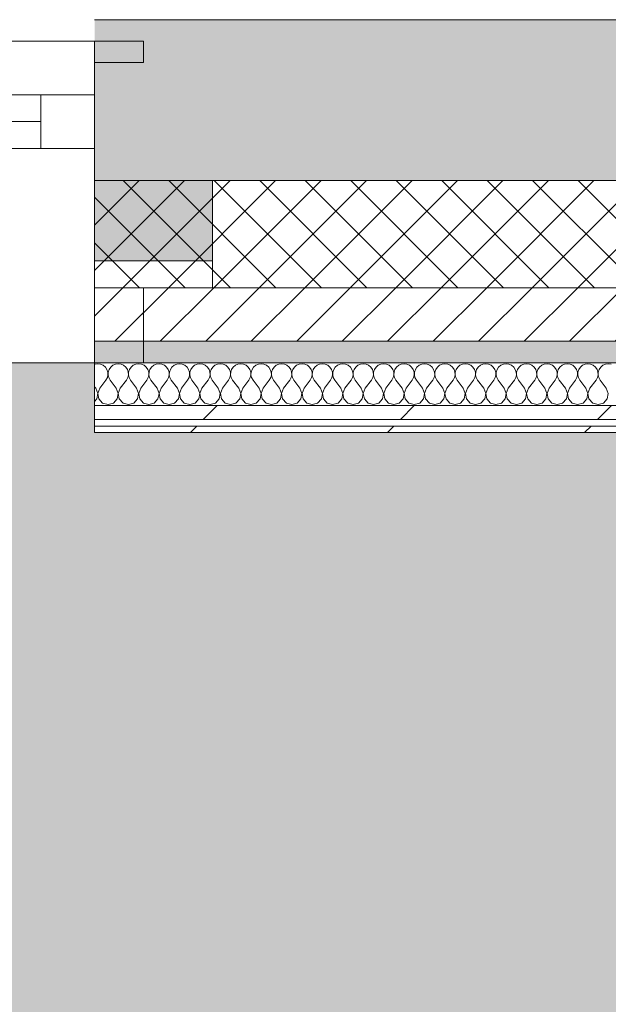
# Model space of a CAD drawing. Header units: millimetres. Extents: x -30280 to 19093, y -19247 to 4746.
# Tile 9 of 166: x -17711 to -17162, y -12937 to -12019. Entities that reach past the tile are written whole.
import ezdxf
from ezdxf.enums import TextEntityAlignment as Align

# ---------------------------------------------------------------- set-up
doc = ezdxf.new("R2010")
doc.units = ezdxf.units.MM
doc.header["$MEASUREMENT"] = 0
doc.linetypes.add('Wipeout_Contour', pattern=[1000, 0, -1000])
for name, color, linetype in [('12_FAÇ_Façana', 7, 'Continuous'), ('Nuevo_05_AUX_Treball', 7, 'Continuous'), ('Nuevo_08_E_Envans secs', 7, 'Continuous'), ('Nuevo_Ventanas Archicad', 7, 'Continuous')]:
    doc.layers.add(name, color=color, linetype=linetype)
for name, color, linetype, lineweight in [('12_FAÇ_Façana_Pluma_Nº__1', 7, 'Continuous', 5), ('12_FAÇ_Façana_Pluma_Nº__2', 8, 'Continuous', 5), ('12_FAÇ_Façana_Pluma_Nº__7', 7, 'Continuous', 5), ('Nuevo_08_E_Envans secs_Pluma_Nº__1', 7, 'Continuous', 5), ('Nuevo_Sellos de Zona Archicad_Pluma_Nº__1', 7, 'Continuous', 5), ('Nuevo_Ventanas Archicad_Pluma_Nº__1', 7, 'Continuous', 5), ('Nuevo_Ventanas Archicad_Pluma_Nº__7', 7, 'Continuous', 5)]:
    doc.layers.add(name, color=color, linetype=linetype, lineweight=lineweight)
for name, color, linetype, lineweight, true_color in [('12_FAÇ_Façana_Pluma_Nº__102', 7, 'Continuous', 5, 0xcccccc), ('12_FAÇ_Façana_Pluma_Nº__174', 7, 'Continuous', 13, 0xe4ad2c), ('12_FAÇ_Façana_Pluma_Nº__176', 7, 'Continuous', 15, 0x93a0c6), ('Nuevo_05_AUX_Treball_Pluma_Nº__3', 7, 'Continuous', 5, 0xa4a4a4), ('Nuevo_08_E_Envans secs_Pluma_Nº__102', 7, 'Continuous', 5, 0xcccccc), ('Nuevo_08_E_Envans secs_Pluma_Nº__171', 171, 'Continuous', 13, 0xaaaaff), ('Nuevo_08_E_Envans secs_Pluma_Nº__177', 7, 'Continuous', 15, 0xf7e046)]:
    doc.layers.add(name, color=color, linetype=linetype, lineweight=lineweight, true_color=true_color)
doc.styles.add('Estilo_Generado_1', font='txt')
pattern_1 = [(45, (0, 0), (-21.213203, 21.213203), [])]
pattern_2 = [(45, (0, 0), (-183.8478, 183.8478), [195, -65]), (45, (7e-14, 183.85), (-183.8478, 183.8478), [195, -65])]

# ---------------------------------------------------------------- blocks, each defined once
blk = doc.blocks.new('Planta 1_Sala d_Espera_11_1', base_point=(-17126.29, -15685.26))
at = {"layer": 'Nuevo_05_AUX_Treball', "linetype": 'Continuous', "lineweight": 0, "true_color": 0xf0ffcc}
blk.add_hatch(color=254, dxfattribs=at).paths.add_polyline_path([(-18761.43, -12338.98), (-18763.61, -16937.98), (-13089.43, -16937.98), (-13089.3, -15430.87), (-13084.73, -12338.98), (-14286.11, -12338.98), (-14286.11, -12403.98), (-17641.11, -12403.98), (-17641.11, -12338.98)])
at = {"layer": 'Nuevo_05_AUX_Treball_Pluma_Nº__3', "color": 253, "linetype": 'Continuous', "lineweight": 5, "true_color": 0xa4a4a4, "flags": 128}
blk.add_lwpolyline([(-18761.43, -12338.98), (-18763.61, -16937.98), (-13089.43, -16937.98), (-13089.3, -15430.87), (-13084.73, -12338.98), (-14286.11, -12338.98), (-14286.11, -12403.98), (-17641.11, -12403.98), (-17641.11, -12338.98)], close=True, dxfattribs=at)
at = {"layer": 'Nuevo_Sellos de Zona Archicad_Pluma_Nº__1', "color": 7, "lineweight": 5, "style": 'Estilo_Generado_1'}
for tag, p in [('ROOM_NAME', (-17126.29, -15743.42)), ('ROOM_NUMBER', (-17126.29, -15967.81)), ('ROOM_AREA', (-17126.29, -16195.18))]:
    blk.add_attdef(tag, text='', height=120, dxfattribs=at).set_placement(p, align=Align.TOP_LEFT)
blk = doc.blocks.new('Muro_25_1', base_point=(-14286.11, -12338.98))
at = {"layer": '12_FAÇ_Façana_Pluma_Nº__102', "linetype": 'Continuous', "lineweight": 0, "true_color": 0xe5e5e5}
blk.add_hatch(color=254, dxfattribs=at).paths.add_polyline_path([(-14286.11, -12018.98), (-17641.11, -12018.98), (-17641.11, -12168.98), (-14286.11, -12168.98)])
at = {"layer": '12_FAÇ_Façana_Pluma_Nº__174', "linetype": 'Continuous', "lineweight": 13, "true_color": 0xe4ad2c}
h = blk.add_hatch(dxfattribs=at)
h.set_pattern_fill('SATE_Aislamiento_0001', color=42, style=0, pattern_type=2)
h.set_pattern_definition([(45, (0, 0), (-21.213203, 21.213203), []), (135, (0, 0), (21.213203, 21.213203), [])])
h.paths.add_polyline_path([(-17641.11, -12268.98), (-14286.11, -12268.98), (-14286.11, -12168.98), (-17641.11, -12168.98)])
at = {"layer": '12_FAÇ_Façana_Pluma_Nº__176', "linetype": 'Continuous', "lineweight": 0, "true_color": 0x495063}
blk.add_hatch(color=251, dxfattribs=at).paths.add_polyline_path([(-17641.11, -12338.98), (-14286.11, -12338.98), (-14286.11, -12318.98), (-17641.11, -12318.98)])
at = {"layer": '12_FAÇ_Façana_Pluma_Nº__2', "linetype": 'Continuous', "lineweight": 5}
h = blk.add_hatch(dxfattribs=at)
h.set_pattern_fill('Ceramic_0001', color=8, style=0, pattern_type=2)
h.set_pattern_definition(pattern_1)
h.paths.add_polyline_path([(-17641.11, -12318.98), (-14286.11, -12318.98), (-14286.11, -12268.98), (-17641.11, -12268.98)])
at = {"layer": '12_FAÇ_Façana_Pluma_Nº__7', "color": 7, "linetype": 'Continuous', "lineweight": 5}
for p, q in [((-17641.11, -12168.98), (-14286.11, -12168.98)), ((-17641.11, -12268.98), (-14286.11, -12268.98)), ((-17641.11, -12318.98), (-14286.11, -12318.98))]:
    blk.add_line(p, q, dxfattribs=at)
at = {"layer": '12_FAÇ_Façana_Pluma_Nº__7', "color": 7, "linetype": 'Continuous', "lineweight": 5, "flags": 128}
for points in [[(-14286.11, -12018.98), (-17641.11, -12018.98)], [(-17641.11, -12338.98), (-14286.11, -12338.98)]]:
    blk.add_lwpolyline(points, dxfattribs=at)
blk = doc.blocks.new('Ventana Vertical Multi-Faja 27_9')
at = {"layer": 'Nuevo_Ventanas Archicad_Pluma_Nº__1', "color": 7, "linetype": 'Continuous', "lineweight": 5}
for p, q in [((-600, 50), (600, 50)), ((-550, 0), (550, 0)), ((550, -50), (550, 0)), ((550, 0), (600, 0)), ((-550, -25), (550, -25)), ((550, -50), (-550, -50)), ((600, -50), (550, -50)), ((600, -180), (600, -155)), ((-600, -250), (600, -250))]:
    blk.add_line(p, q, dxfattribs=at)
at = {"layer": 'Nuevo_Ventanas Archicad_Pluma_Nº__7', "color": 7, "linetype": 'Continuous', "lineweight": 5}
for p, q in [((600, 50), (600, 30)), ((600, 30), (600, 0)), ((600, 30), (600, 0)), ((600, 0), (600, -50)), ((600, 0), (600, -50)), ((600, 0), (600, -50)), ((600, 0), (600, -50)), ((600, -50), (600, -80)), ((600, -50), (600, -80)), ((600, -80), (600, -155)), ((600, -80), (600, -155)), ((600, -180), (600, -230)), ((600, -230), (600, -250))]:
    blk.add_line(p, q, dxfattribs=at)
blk = doc.blocks.new('Muro_31_1', base_point=(-17595.38, -12338.98))
at = {"layer": '12_FAÇ_Façana', "linetype": 'Continuous', "lineweight": 0, "true_color": 0x000000}
h = blk.add_hatch(dxfattribs=at)
h.set_pattern_fill('Yeso_0001', color=18, style=0, pattern_type=2)
h.set_pattern_definition([(0, (0, 0), (0, 75), [0, -75])])
h.paths.add_polyline_path([(-17641.11, -12268.98), (-17531.11, -12268.98), (-17531.11, -12243.98), (-17641.11, -12243.98)])
at = {"layer": '12_FAÇ_Façana_Pluma_Nº__102', "linetype": 'Continuous', "lineweight": 0, "true_color": 0xe5e5e5}
for points in [[(-17641.11, -12058.98), (-17595.38, -12104.7), (-17595.38, -12058.98)], [(-17531.11, -12168.98), (-17641.11, -12058.98), (-17641.11, -12243.98), (-17531.11, -12243.98)]]:
    blk.add_hatch(color=254, dxfattribs=at).paths.add_polyline_path(points)
at = {"layer": '12_FAÇ_Façana_Pluma_Nº__176', "linetype": 'Continuous', "lineweight": 0, "true_color": 0x495063}
for points in [[(-17595.38, -12038.98), (-17641.11, -12038.98), (-17641.11, -12058.98), (-17595.38, -12058.98)], [(-17641.11, -12338.98), (-17595.38, -12338.98), (-17595.38, -12318.98), (-17641.11, -12318.98)]]:
    blk.add_hatch(color=251, dxfattribs=at).paths.add_polyline_path(points)
at = {"layer": '12_FAÇ_Façana_Pluma_Nº__2', "linetype": 'Continuous', "lineweight": 5}
h = blk.add_hatch(dxfattribs=at)
h.set_pattern_fill('Ceramic_0001', color=8, style=0, pattern_type=2)
h.set_pattern_definition(pattern_1)
h.paths.add_polyline_path([(-17641.11, -12268.98), (-17641.11, -12318.98), (-17595.38, -12318.98), (-17595.38, -12268.98)])
at = {"layer": '12_FAÇ_Façana_Pluma_Nº__1', "color": 7, "linetype": 'Continuous', "lineweight": 5}
for p, q in [((-17641.11, -12268.98), (-17641.11, -12243.98)), ((-17641.11, -12243.98), (-17531.11, -12243.98)), ((-17531.11, -12243.98), (-17531.11, -12268.98)), ((-17531.11, -12268.98), (-17641.11, -12268.98))]:
    blk.add_line(p, q, dxfattribs=at)
at = {"layer": '12_FAÇ_Façana_Pluma_Nº__7', "color": 7, "linetype": 'Continuous', "lineweight": 5}
for p, q in [((-17641.11, -12038.98), (-17641.11, -12058.98)), ((-17595.38, -12058.98), (-17641.11, -12058.98)), ((-17641.11, -12058.98), (-17641.11, -12088.98)), ((-17641.11, -12058.98), (-17641.11, -12088.98)), ((-17641.11, -12088.98), (-17641.11, -12138.98)), ((-17641.11, -12088.98), (-17641.11, -12138.98)), ((-17641.11, -12138.98), (-17641.11, -12168.98)), ((-17641.11, -12138.98), (-17641.11, -12168.98)), ((-17641.11, -12168.98), (-17641.11, -12243.98)), ((-17641.11, -12168.98), (-17641.11, -12243.98)), ((-17531.11, -12168.98), (-17531.11, -12243.98)), ((-17641.11, -12268.98), (-17641.11, -12318.98)), ((-17641.11, -12318.98), (-17595.38, -12318.98)), ((-17641.11, -12318.98), (-17641.11, -12338.98))]:
    blk.add_line(p, q, dxfattribs=at)
at = {"layer": '12_FAÇ_Façana_Pluma_Nº__7', "color": 7, "linetype": 'Continuous', "lineweight": 5, "flags": 128}
for points in [[(-17595.38, -12038.98), (-17641.11, -12038.98)], [(-17595.38, -12058.98), (-17595.38, -12038.98)], [(-17595.38, -12338.98), (-17595.38, -12268.98)], [(-17641.11, -12338.98), (-17595.38, -12338.98)]]:
    blk.add_lwpolyline(points, dxfattribs=at)
at = {"layer": 'Nuevo_Ventanas Archicad', "color": 253, "linetype": 'Continuous', "lineweight": 5, "true_color": 0xa4a4a6, "zscale": 1000}
blk.add_blockref('Ventana Vertical Multi-Faja 27_9', (-18241.11, -12088.98), dxfattribs=at)
blk = doc.blocks.new('*X438')
at = {"layer": 'Nuevo_08_E_Envans secs_Pluma_Nº__102', "color": 254, "linetype": 'Continuous', "lineweight": 5, "true_color": 0xcccccc}
for p, q in [((-17640.7, -12340.29), (-17641.11, -12340.47)), ((-17638.1, -12339.93), (-17640.7, -12340.29)), ((-17635.49, -12340.29), (-17638.1, -12339.93)), ((-17633.09, -12341.35), (-17635.49, -12340.29)), ((-17631.06, -12343.03), (-17633.09, -12341.35)), ((-17629.58, -12345.19), (-17631.06, -12343.03)), ((-17626.08, -12343.03), (-17627.57, -12345.19)), ((-17624.05, -12341.35), (-17626.08, -12343.03)), ((-17621.65, -12340.29), (-17624.05, -12341.35)), ((-17619.05, -12339.93), (-17621.65, -12340.29)), ((-17616.45, -12340.29), (-17619.05, -12339.93)), ((-17614.04, -12341.35), (-17616.45, -12340.29)), ((-17612.02, -12343.03), (-17614.04, -12341.35)), ((-17610.53, -12345.19), (-17612.02, -12343.03)), ((-17607.03, -12343.03), (-17608.52, -12345.19)), ((-17605.01, -12341.35), (-17607.03, -12343.03)), ((-17602.6, -12340.29), (-17605.01, -12341.35)), ((-17600, -12339.93), (-17602.6, -12340.29)), ((-17597.4, -12340.29), (-17600, -12339.93)), ((-17594.99, -12341.35), (-17597.4, -12340.29)), ((-17592.97, -12343.03), (-17594.99, -12341.35)), ((-17591.48, -12345.19), (-17592.97, -12343.03)), ((-17587.98, -12343.03), (-17589.47, -12345.19)), ((-17585.96, -12341.35), (-17587.98, -12343.03)), ((-17583.55, -12340.29), (-17585.96, -12341.35)), ((-17580.95, -12339.93), (-17583.55, -12340.29)), ((-17578.35, -12340.29), (-17580.95, -12339.93)), ((-17575.95, -12341.35), (-17578.35, -12340.29)), ((-17573.92, -12343.03), (-17575.95, -12341.35)), ((-17572.43, -12345.19), (-17573.92, -12343.03)), ((-17568.94, -12343.03), (-17570.42, -12345.19)), ((-17566.91, -12341.35), (-17568.94, -12343.03)), ((-17564.51, -12340.29), (-17566.91, -12341.35)), ((-17561.9, -12339.93), (-17564.51, -12340.29)), ((-17559.3, -12340.29), (-17561.9, -12339.93)), ((-17556.9, -12341.35), (-17559.3, -12340.29)), ((-17554.87, -12343.03), (-17556.9, -12341.35)), ((-17553.39, -12345.19), (-17554.87, -12343.03)), ((-17549.89, -12343.03), (-17551.38, -12345.19)), ((-17547.86, -12341.35), (-17549.89, -12343.03)), ((-17545.46, -12340.29), (-17547.86, -12341.35)), ((-17542.86, -12339.93), (-17545.46, -12340.29)), ((-17540.25, -12340.29), (-17542.86, -12339.93)), ((-17537.85, -12341.35), (-17540.25, -12340.29)), ((-17535.83, -12343.03), (-17537.85, -12341.35)), ((-17534.34, -12345.19), (-17535.83, -12343.03)), ((-17530.84, -12343.03), (-17532.33, -12345.19)), ((-17528.82, -12341.35), (-17530.84, -12343.03)), ((-17526.41, -12340.29), (-17528.82, -12341.35)), ((-17523.81, -12339.93), (-17526.41, -12340.29)), ((-17521.21, -12340.29), (-17523.81, -12339.93)), ((-17518.8, -12341.35), (-17521.21, -12340.29)), ((-17516.78, -12343.03), (-17518.8, -12341.35)), ((-17515.29, -12345.19), (-17516.78, -12343.03)), ((-17511.79, -12343.03), (-17513.28, -12345.19)), ((-17509.77, -12341.35), (-17511.79, -12343.03)), ((-17507.36, -12340.29), (-17509.77, -12341.35)), ((-17504.76, -12339.93), (-17507.36, -12340.29)), ((-17502.16, -12340.29), (-17504.76, -12339.93)), ((-17499.75, -12341.35), (-17502.16, -12340.29)), ((-17497.73, -12343.03), (-17499.75, -12341.35)), ((-17496.24, -12345.19), (-17497.73, -12343.03)), ((-17492.74, -12343.03), (-17494.23, -12345.19)), ((-17490.72, -12341.35), (-17492.74, -12343.03)), ((-17488.32, -12340.29), (-17490.72, -12341.35)), ((-17485.71, -12339.93), (-17488.32, -12340.29)), ((-17483.11, -12340.29), (-17485.71, -12339.93)), ((-17480.71, -12341.35), (-17483.11, -12340.29)), ((-17478.68, -12343.03), (-17480.71, -12341.35)), ((-17477.2, -12345.19), (-17478.68, -12343.03)), ((-17473.7, -12343.03), (-17475.19, -12345.19)), ((-17471.67, -12341.35), (-17473.7, -12343.03)), ((-17469.27, -12340.29), (-17471.67, -12341.35)), ((-17466.67, -12339.93), (-17469.27, -12340.29)), ((-17464.06, -12340.29), (-17466.67, -12339.93)), ((-17461.66, -12341.35), (-17464.06, -12340.29)), ((-17459.64, -12343.03), (-17461.66, -12341.35)), ((-17458.15, -12345.19), (-17459.64, -12343.03)), ((-17454.65, -12343.03), (-17456.14, -12345.19)), ((-17452.63, -12341.35), (-17454.65, -12343.03)), ((-17450.22, -12340.29), (-17452.63, -12341.35)), ((-17447.62, -12339.93), (-17450.22, -12340.29)), ((-17445.02, -12340.29), (-17447.62, -12339.93)), ((-17442.61, -12341.35), (-17445.02, -12340.29)), ((-17440.59, -12343.03), (-17442.61, -12341.35)), ((-17439.1, -12345.19), (-17440.59, -12343.03)), ((-17435.6, -12343.03), (-17437.09, -12345.19)), ((-17433.58, -12341.35), (-17435.6, -12343.03)), ((-17431.17, -12340.29), (-17433.58, -12341.35)), ((-17428.57, -12339.93), (-17431.17, -12340.29)), ((-17425.97, -12340.29), (-17428.57, -12339.93)), ((-17423.56, -12341.35), (-17425.97, -12340.29)), ((-17421.54, -12343.03), (-17423.56, -12341.35)), ((-17420.05, -12345.19), (-17421.54, -12343.03)), ((-17416.55, -12343.03), (-17418.04, -12345.19)), ((-17414.53, -12341.35), (-17416.55, -12343.03)), ((-17412.13, -12340.29), (-17414.53, -12341.35)), ((-17409.52, -12339.93), (-17412.13, -12340.29)), ((-17406.92, -12340.29), (-17409.52, -12339.93)), ((-17404.52, -12341.35), (-17406.92, -12340.29)), ((-17402.49, -12343.03), (-17404.52, -12341.35)), ((-17401.01, -12345.19), (-17402.49, -12343.03)), ((-17397.51, -12343.03), (-17398.99, -12345.19)), ((-17395.48, -12341.35), (-17397.51, -12343.03)), ((-17393.08, -12340.29), (-17395.48, -12341.35)), ((-17390.48, -12339.93), (-17393.08, -12340.29)), ((-17387.87, -12340.29), (-17390.48, -12339.93)), ((-17385.47, -12341.35), (-17387.87, -12340.29)), ((-17383.45, -12343.03), (-17385.47, -12341.35)), ((-17381.96, -12345.19), (-17383.45, -12343.03)), ((-17378.46, -12343.03), (-17379.95, -12345.19)), ((-17376.44, -12341.35), (-17378.46, -12343.03)), ((-17374.03, -12340.29), (-17376.44, -12341.35)), ((-17371.43, -12339.93), (-17374.03, -12340.29)), ((-17368.83, -12340.29), (-17371.43, -12339.93)), ((-17366.42, -12341.35), (-17368.83, -12340.29)), ((-17364.4, -12343.03), (-17366.42, -12341.35)), ((-17362.91, -12345.19), (-17364.4, -12343.03)), ((-17359.41, -12343.03), (-17360.9, -12345.19)), ((-17357.39, -12341.35), (-17359.41, -12343.03)), ((-17354.98, -12340.29), (-17357.39, -12341.35)), ((-17352.38, -12339.93), (-17354.98, -12340.29)), ((-17349.78, -12340.29), (-17352.38, -12339.93)), ((-17347.37, -12341.35), (-17349.78, -12340.29)), ((-17345.35, -12343.03), (-17347.37, -12341.35)), ((-17343.86, -12345.19), (-17345.35, -12343.03)), ((-17340.36, -12343.03), (-17341.85, -12345.19)), ((-17338.34, -12341.35), (-17340.36, -12343.03)), ((-17335.94, -12340.29), (-17338.34, -12341.35)), ((-17333.33, -12339.93), (-17335.94, -12340.29)), ((-17330.73, -12340.29), (-17333.33, -12339.93)), ((-17328.33, -12341.35), (-17330.73, -12340.29)), ((-17326.3, -12343.03), (-17328.33, -12341.35)), ((-17324.81, -12345.19), (-17326.3, -12343.03)), ((-17321.32, -12343.03), (-17322.8, -12345.19)), ((-17319.29, -12341.35), (-17321.32, -12343.03)), ((-17316.89, -12340.29), (-17319.29, -12341.35)), ((-17314.29, -12339.93), (-17316.89, -12340.29)), ((-17311.68, -12340.29), (-17314.29, -12339.93)), ((-17309.28, -12341.35), (-17311.68, -12340.29)), ((-17307.26, -12343.03), (-17309.28, -12341.35)), ((-17305.77, -12345.19), (-17307.26, -12343.03)), ((-17302.27, -12343.03), (-17303.76, -12345.19)), ((-17300.25, -12341.35), (-17302.27, -12343.03)), ((-17297.84, -12340.29), (-17300.25, -12341.35)), ((-17295.24, -12339.93), (-17297.84, -12340.29)), ((-17292.64, -12340.29), (-17295.24, -12339.93)), ((-17290.23, -12341.35), (-17292.64, -12340.29)), ((-17288.21, -12343.03), (-17290.23, -12341.35)), ((-17286.72, -12345.19), (-17288.21, -12343.03)), ((-17283.22, -12343.03), (-17284.71, -12345.19)), ((-17281.2, -12341.35), (-17283.22, -12343.03)), ((-17278.79, -12340.29), (-17281.2, -12341.35)), ((-17276.19, -12339.93), (-17278.79, -12340.29)), ((-17273.59, -12340.29), (-17276.19, -12339.93)), ((-17271.18, -12341.35), (-17273.59, -12340.29)), ((-17269.16, -12343.03), (-17271.18, -12341.35)), ((-17267.67, -12345.19), (-17269.16, -12343.03)), ((-17264.17, -12343.03), (-17265.66, -12345.19)), ((-17262.15, -12341.35), (-17264.17, -12343.03)), ((-17259.75, -12340.29), (-17262.15, -12341.35)), ((-17257.14, -12339.93), (-17259.75, -12340.29)), ((-17254.54, -12340.29), (-17257.14, -12339.93)), ((-17252.14, -12341.35), (-17254.54, -12340.29)), ((-17250.11, -12343.03), (-17252.14, -12341.35)), ((-17248.62, -12345.19), (-17250.11, -12343.03)), ((-17245.13, -12343.03), (-17246.61, -12345.19)), ((-17243.1, -12341.35), (-17245.13, -12343.03)), ((-17240.7, -12340.29), (-17243.1, -12341.35)), ((-17238.1, -12339.93), (-17240.7, -12340.29)), ((-17235.49, -12340.29), (-17238.1, -12339.93)), ((-17233.09, -12341.35), (-17235.49, -12340.29)), ((-17231.06, -12343.03), (-17233.09, -12341.35)), ((-17229.58, -12345.19), (-17231.06, -12343.03)), ((-17226.08, -12343.03), (-17227.57, -12345.19)), ((-17224.05, -12341.35), (-17226.08, -12343.03)), ((-17221.65, -12340.29), (-17224.05, -12341.35)), ((-17219.05, -12339.93), (-17221.65, -12340.29)), ((-17216.45, -12340.29), (-17219.05, -12339.93)), ((-17214.04, -12341.35), (-17216.45, -12340.29)), ((-17212.02, -12343.03), (-17214.04, -12341.35)), ((-17210.53, -12345.19), (-17212.02, -12343.03)), ((-17207.03, -12343.03), (-17208.52, -12345.19)), ((-17205.01, -12341.35), (-17207.03, -12343.03)), ((-17202.6, -12340.29), (-17205.01, -12341.35)), ((-17200, -12339.93), (-17202.6, -12340.29)), ((-17197.4, -12340.29), (-17200, -12339.93)), ((-17194.99, -12341.35), (-17197.4, -12340.29)), ((-17192.97, -12343.03), (-17194.99, -12341.35)), ((-17191.48, -12345.19), (-17192.97, -12343.03)), ((-17187.98, -12343.03), (-17189.47, -12345.19)), ((-17185.96, -12341.35), (-17187.98, -12343.03)), ((-17183.55, -12340.29), (-17185.96, -12341.35)), ((-17180.95, -12339.93), (-17183.55, -12340.29)), ((-17178.35, -12340.29), (-17180.95, -12339.93)), ((-17175.95, -12341.35), (-17178.35, -12340.29)), ((-17173.92, -12343.03), (-17175.95, -12341.35)), ((-17172.43, -12345.19), (-17173.92, -12343.03)), ((-17168.94, -12343.03), (-17170.42, -12345.19)), ((-17166.91, -12341.35), (-17168.94, -12343.03)), ((-17164.51, -12340.29), (-17166.91, -12341.35)), ((-17161.9, -12339.93), (-17164.51, -12340.29)), ((-17159.3, -12340.29), (-17161.9, -12339.93)), ((-17628.74, -12347.68), (-17629.58, -12345.19)), ((-17629.2, -12352.87), (-17628.61, -12350.31)), ((-17628.61, -12350.31), (-17628.74, -12347.68)), ((-17628.41, -12347.68), (-17628.53, -12350.31)), ((-17628.53, -12350.31), (-17627.94, -12352.87)), ((-17627.57, -12345.19), (-17628.41, -12347.68)), ((-17609.69, -12347.68), (-17610.53, -12345.19)), ((-17610.16, -12352.87), (-17609.56, -12350.31)), ((-17609.56, -12350.31), (-17609.69, -12347.68)), ((-17609.36, -12347.68), (-17609.49, -12350.31)), ((-17609.49, -12350.31), (-17608.89, -12352.87)), ((-17608.52, -12345.19), (-17609.36, -12347.68)), ((-17590.64, -12347.68), (-17591.48, -12345.19)), ((-17591.11, -12352.87), (-17590.51, -12350.31)), ((-17590.51, -12350.31), (-17590.64, -12347.68)), ((-17590.31, -12347.68), (-17590.44, -12350.31)), ((-17590.44, -12350.31), (-17589.84, -12352.87)), ((-17589.47, -12345.19), (-17590.31, -12347.68)), ((-17571.59, -12347.68), (-17572.43, -12345.19)), ((-17572.06, -12352.87), (-17571.47, -12350.31)), ((-17571.47, -12350.31), (-17571.59, -12347.68)), ((-17571.26, -12347.68), (-17571.39, -12350.31)), ((-17571.39, -12350.31), (-17570.8, -12352.87)), ((-17570.42, -12345.19), (-17571.26, -12347.68)), ((-17552.55, -12347.68), (-17553.39, -12345.19)), ((-17553.01, -12352.87), (-17552.42, -12350.31)), ((-17552.42, -12350.31), (-17552.55, -12347.68)), ((-17552.22, -12347.68), (-17552.34, -12350.31)), ((-17552.34, -12350.31), (-17551.75, -12352.87)), ((-17551.38, -12345.19), (-17552.22, -12347.68)), ((-17533.5, -12347.68), (-17534.34, -12345.19)), ((-17533.97, -12352.87), (-17533.37, -12350.31)), ((-17533.37, -12350.31), (-17533.5, -12347.68)), ((-17533.17, -12347.68), (-17533.29, -12350.31)), ((-17533.29, -12350.31), (-17532.7, -12352.87)), ((-17532.33, -12345.19), (-17533.17, -12347.68)), ((-17514.45, -12347.68), (-17515.29, -12345.19)), ((-17514.92, -12352.87), (-17514.32, -12350.31)), ((-17514.32, -12350.31), (-17514.45, -12347.68)), ((-17514.12, -12347.68), (-17514.25, -12350.31)), ((-17514.25, -12350.31), (-17513.65, -12352.87)), ((-17513.28, -12345.19), (-17514.12, -12347.68)), ((-17495.4, -12347.68), (-17496.24, -12345.19)), ((-17495.87, -12352.87), (-17495.28, -12350.31)), ((-17495.28, -12350.31), (-17495.4, -12347.68)), ((-17495.07, -12347.68), (-17495.2, -12350.31)), ((-17495.2, -12350.31), (-17494.6, -12352.87)), ((-17494.23, -12345.19), (-17495.07, -12347.68)), ((-17476.36, -12347.68), (-17477.2, -12345.19)), ((-17476.82, -12352.87), (-17476.23, -12350.31)), ((-17476.23, -12350.31), (-17476.36, -12347.68)), ((-17476.02, -12347.68), (-17476.15, -12350.31)), ((-17476.15, -12350.31), (-17475.56, -12352.87)), ((-17475.19, -12345.19), (-17476.02, -12347.68)), ((-17457.31, -12347.68), (-17458.15, -12345.19)), ((-17457.78, -12352.87), (-17457.18, -12350.31)), ((-17457.18, -12350.31), (-17457.31, -12347.68)), ((-17456.98, -12347.68), (-17457.1, -12350.31)), ((-17457.1, -12350.31), (-17456.51, -12352.87)), ((-17456.14, -12345.19), (-17456.98, -12347.68)), ((-17438.26, -12347.68), (-17439.1, -12345.19)), ((-17438.73, -12352.87), (-17438.13, -12350.31)), ((-17438.13, -12350.31), (-17438.26, -12347.68)), ((-17437.93, -12347.68), (-17438.06, -12350.31)), ((-17438.06, -12350.31), (-17437.46, -12352.87)), ((-17437.09, -12345.19), (-17437.93, -12347.68)), ((-17419.21, -12347.68), (-17420.05, -12345.19)), ((-17419.68, -12352.87), (-17419.09, -12350.31)), ((-17419.09, -12350.31), (-17419.21, -12347.68)), ((-17418.88, -12347.68), (-17419.01, -12350.31)), ((-17419.01, -12350.31), (-17418.41, -12352.87)), ((-17418.04, -12345.19), (-17418.88, -12347.68)), ((-17400.17, -12347.68), (-17401.01, -12345.19)), ((-17400.63, -12352.87), (-17400.04, -12350.31)), ((-17400.04, -12350.31), (-17400.17, -12347.68)), ((-17399.83, -12347.68), (-17399.96, -12350.31)), ((-17399.96, -12350.31), (-17399.37, -12352.87)), ((-17398.99, -12345.19), (-17399.83, -12347.68)), ((-17381.12, -12347.68), (-17381.96, -12345.19)), ((-17381.59, -12352.87), (-17380.99, -12350.31)), ((-17380.99, -12350.31), (-17381.12, -12347.68)), ((-17380.79, -12347.68), (-17380.91, -12350.31)), ((-17380.91, -12350.31), (-17380.32, -12352.87)), ((-17379.95, -12345.19), (-17380.79, -12347.68)), ((-17362.07, -12347.68), (-17362.91, -12345.19)), ((-17362.54, -12352.87), (-17361.94, -12350.31)), ((-17361.94, -12350.31), (-17362.07, -12347.68)), ((-17361.74, -12347.68), (-17361.87, -12350.31)), ((-17361.87, -12350.31), (-17361.27, -12352.87)), ((-17360.9, -12345.19), (-17361.74, -12347.68)), ((-17343.02, -12347.68), (-17343.86, -12345.19)), ((-17343.49, -12352.87), (-17342.9, -12350.31)), ((-17342.9, -12350.31), (-17343.02, -12347.68)), ((-17342.69, -12347.68), (-17342.82, -12350.31)), ((-17342.82, -12350.31), (-17342.22, -12352.87)), ((-17341.85, -12345.19), (-17342.69, -12347.68)), ((-17323.98, -12347.68), (-17324.81, -12345.19)), ((-17324.44, -12352.87), (-17323.85, -12350.31)), ((-17323.85, -12350.31), (-17323.98, -12347.68)), ((-17323.64, -12347.68), (-17323.77, -12350.31)), ((-17323.77, -12350.31), (-17323.18, -12352.87)), ((-17322.8, -12345.19), (-17323.64, -12347.68)), ((-17304.93, -12347.68), (-17305.77, -12345.19)), ((-17305.4, -12352.87), (-17304.8, -12350.31)), ((-17304.8, -12350.31), (-17304.93, -12347.68)), ((-17304.6, -12347.68), (-17304.72, -12350.31)), ((-17304.72, -12350.31), (-17304.13, -12352.87)), ((-17303.76, -12345.19), (-17304.6, -12347.68)), ((-17285.88, -12347.68), (-17286.72, -12345.19)), ((-17286.35, -12352.87), (-17285.75, -12350.31)), ((-17285.75, -12350.31), (-17285.88, -12347.68)), ((-17285.55, -12347.68), (-17285.68, -12350.31)), ((-17285.68, -12350.31), (-17285.08, -12352.87)), ((-17284.71, -12345.19), (-17285.55, -12347.68)), ((-17266.83, -12347.68), (-17267.67, -12345.19)), ((-17267.3, -12352.87), (-17266.71, -12350.31)), ((-17266.71, -12350.31), (-17266.83, -12347.68)), ((-17266.5, -12347.68), (-17266.63, -12350.31)), ((-17266.63, -12350.31), (-17266.03, -12352.87)), ((-17265.66, -12345.19), (-17266.5, -12347.68)), ((-17247.78, -12347.68), (-17248.62, -12345.19)), ((-17248.25, -12352.87), (-17247.66, -12350.31)), ((-17247.66, -12350.31), (-17247.78, -12347.68)), ((-17247.45, -12347.68), (-17247.58, -12350.31)), ((-17247.58, -12350.31), (-17246.99, -12352.87)), ((-17246.61, -12345.19), (-17247.45, -12347.68)), ((-17228.74, -12347.68), (-17229.58, -12345.19)), ((-17229.2, -12352.87), (-17228.61, -12350.31)), ((-17228.61, -12350.31), (-17228.74, -12347.68)), ((-17228.41, -12347.68), (-17228.53, -12350.31)), ((-17228.53, -12350.31), (-17227.94, -12352.87)), ((-17227.57, -12345.19), (-17228.41, -12347.68)), ((-17209.69, -12347.68), (-17210.53, -12345.19)), ((-17210.16, -12352.87), (-17209.56, -12350.31)), ((-17209.56, -12350.31), (-17209.69, -12347.68)), ((-17209.36, -12347.68), (-17209.49, -12350.31)), ((-17209.49, -12350.31), (-17208.89, -12352.87)), ((-17208.52, -12345.19), (-17209.36, -12347.68)), ((-17190.64, -12347.68), (-17191.48, -12345.19)), ((-17191.11, -12352.87), (-17190.51, -12350.31)), ((-17190.51, -12350.31), (-17190.64, -12347.68)), ((-17190.31, -12347.68), (-17190.44, -12350.31)), ((-17190.44, -12350.31), (-17189.84, -12352.87)), ((-17189.47, -12345.19), (-17190.31, -12347.68)), ((-17171.59, -12347.68), (-17172.43, -12345.19)), ((-17172.06, -12352.87), (-17171.47, -12350.31)), ((-17171.47, -12350.31), (-17171.59, -12347.68)), ((-17171.26, -12347.68), (-17171.39, -12350.31)), ((-17171.39, -12350.31), (-17170.8, -12352.87)), ((-17170.42, -12345.19), (-17171.26, -12347.68)), ((-17640, -12362.79), (-17641.11, -12361.31)), ((-17636.19, -12362.79), (-17630.48, -12355.17)), ((-17630.48, -12355.17), (-17629.2, -12352.87)), ((-17627.94, -12352.87), (-17626.67, -12355.17)), ((-17620.95, -12362.79), (-17626.67, -12355.17)), ((-17617.14, -12362.79), (-17611.43, -12355.17)), ((-17611.43, -12355.17), (-17610.16, -12352.87)), ((-17608.89, -12352.87), (-17607.62, -12355.17)), ((-17601.9, -12362.79), (-17607.62, -12355.17)), ((-17598.1, -12362.79), (-17592.38, -12355.17)), ((-17592.38, -12355.17), (-17591.11, -12352.87)), ((-17589.84, -12352.87), (-17588.57, -12355.17)), ((-17582.86, -12362.79), (-17588.57, -12355.17)), ((-17579.05, -12362.79), (-17573.33, -12355.17)), ((-17573.33, -12355.17), (-17572.06, -12352.87)), ((-17570.8, -12352.87), (-17569.52, -12355.17)), ((-17563.81, -12362.79), (-17569.52, -12355.17)), ((-17560, -12362.79), (-17554.29, -12355.17)), ((-17554.29, -12355.17), (-17553.01, -12352.87)), ((-17551.75, -12352.87), (-17550.48, -12355.17)), ((-17544.76, -12362.79), (-17550.48, -12355.17)), ((-17540.95, -12362.79), (-17535.24, -12355.17)), ((-17535.24, -12355.17), (-17533.97, -12352.87)), ((-17532.7, -12352.87), (-17531.43, -12355.17)), ((-17525.71, -12362.79), (-17531.43, -12355.17)), ((-17521.9, -12362.79), (-17516.19, -12355.17)), ((-17516.19, -12355.17), (-17514.92, -12352.87)), ((-17513.65, -12352.87), (-17512.38, -12355.17)), ((-17506.67, -12362.79), (-17512.38, -12355.17)), ((-17502.86, -12362.79), (-17497.14, -12355.17)), ((-17497.14, -12355.17), (-17495.87, -12352.87)), ((-17494.6, -12352.87), (-17493.33, -12355.17)), ((-17487.62, -12362.79), (-17493.33, -12355.17)), ((-17483.81, -12362.79), (-17478.1, -12355.17)), ((-17478.1, -12355.17), (-17476.82, -12352.87)), ((-17475.56, -12352.87), (-17474.29, -12355.17)), ((-17468.57, -12362.79), (-17474.29, -12355.17)), ((-17464.76, -12362.79), (-17459.05, -12355.17)), ((-17459.05, -12355.17), (-17457.78, -12352.87)), ((-17456.51, -12352.87), (-17455.24, -12355.17)), ((-17449.52, -12362.79), (-17455.24, -12355.17)), ((-17445.71, -12362.79), (-17440, -12355.17)), ((-17440, -12355.17), (-17438.73, -12352.87)), ((-17437.46, -12352.87), (-17436.19, -12355.17)), ((-17430.48, -12362.79), (-17436.19, -12355.17)), ((-17426.67, -12362.79), (-17420.95, -12355.17)), ((-17420.95, -12355.17), (-17419.68, -12352.87)), ((-17418.41, -12352.87), (-17417.14, -12355.17)), ((-17411.43, -12362.79), (-17417.14, -12355.17)), ((-17407.62, -12362.79), (-17401.9, -12355.17)), ((-17401.9, -12355.17), (-17400.63, -12352.87)), ((-17399.37, -12352.87), (-17398.1, -12355.17)), ((-17392.38, -12362.79), (-17398.1, -12355.17)), ((-17388.57, -12362.79), (-17382.86, -12355.17)), ((-17382.86, -12355.17), (-17381.59, -12352.87)), ((-17380.32, -12352.87), (-17379.05, -12355.17)), ((-17373.33, -12362.79), (-17379.05, -12355.17)), ((-17369.52, -12362.79), (-17363.81, -12355.17)), ((-17363.81, -12355.17), (-17362.54, -12352.87)), ((-17361.27, -12352.87), (-17360, -12355.17)), ((-17354.29, -12362.79), (-17360, -12355.17)), ((-17350.48, -12362.79), (-17344.76, -12355.17)), ((-17344.76, -12355.17), (-17343.49, -12352.87)), ((-17342.22, -12352.87), (-17340.95, -12355.17)), ((-17335.24, -12362.79), (-17340.95, -12355.17)), ((-17331.43, -12362.79), (-17325.71, -12355.17)), ((-17325.71, -12355.17), (-17324.44, -12352.87)), ((-17323.18, -12352.87), (-17321.9, -12355.17)), ((-17316.19, -12362.79), (-17321.9, -12355.17)), ((-17312.38, -12362.79), (-17306.67, -12355.17)), ((-17306.67, -12355.17), (-17305.4, -12352.87)), ((-17304.13, -12352.87), (-17302.86, -12355.17)), ((-17297.14, -12362.79), (-17302.86, -12355.17)), ((-17293.33, -12362.79), (-17287.62, -12355.17)), ((-17287.62, -12355.17), (-17286.35, -12352.87)), ((-17285.08, -12352.87), (-17283.81, -12355.17)), ((-17278.1, -12362.79), (-17283.81, -12355.17)), ((-17274.29, -12362.79), (-17268.57, -12355.17)), ((-17268.57, -12355.17), (-17267.3, -12352.87)), ((-17266.03, -12352.87), (-17264.76, -12355.17)), ((-17259.05, -12362.79), (-17264.76, -12355.17)), ((-17255.24, -12362.79), (-17249.52, -12355.17)), ((-17249.52, -12355.17), (-17248.25, -12352.87)), ((-17246.99, -12352.87), (-17245.71, -12355.17)), ((-17240, -12362.79), (-17245.71, -12355.17)), ((-17236.19, -12362.79), (-17230.48, -12355.17)), ((-17230.48, -12355.17), (-17229.2, -12352.87)), ((-17227.94, -12352.87), (-17226.67, -12355.17)), ((-17220.95, -12362.79), (-17226.67, -12355.17)), ((-17217.14, -12362.79), (-17211.43, -12355.17)), ((-17211.43, -12355.17), (-17210.16, -12352.87)), ((-17208.89, -12352.87), (-17207.62, -12355.17)), ((-17201.9, -12362.79), (-17207.62, -12355.17)), ((-17198.1, -12362.79), (-17192.38, -12355.17)), ((-17192.38, -12355.17), (-17191.11, -12352.87)), ((-17189.84, -12352.87), (-17188.57, -12355.17)), ((-17182.86, -12362.79), (-17188.57, -12355.17)), ((-17179.05, -12362.79), (-17173.33, -12355.17)), ((-17173.33, -12355.17), (-17172.06, -12352.87)), ((-17170.8, -12352.87), (-17169.52, -12355.17)), ((-17163.81, -12362.79), (-17169.52, -12355.17)), ((-17638.13, -12367.64), (-17640, -12362.79)), ((-17639.1, -12372.76), (-17638.13, -12367.64)), ((-17636.19, -12362.79), (-17638.06, -12367.64)), ((-17638.06, -12367.64), (-17637.09, -12372.76)), ((-17619.09, -12367.64), (-17620.95, -12362.79)), ((-17620.05, -12372.76), (-17619.09, -12367.64)), ((-17617.14, -12362.79), (-17619.01, -12367.64)), ((-17619.01, -12367.64), (-17618.04, -12372.76)), ((-17600.04, -12367.64), (-17601.9, -12362.79)), ((-17601.01, -12372.76), (-17600.04, -12367.64)), ((-17598.1, -12362.79), (-17599.96, -12367.64)), ((-17599.96, -12367.64), (-17598.99, -12372.76)), ((-17580.99, -12367.64), (-17582.86, -12362.79)), ((-17581.96, -12372.76), (-17580.99, -12367.64)), ((-17579.05, -12362.79), (-17580.91, -12367.64)), ((-17580.91, -12367.64), (-17579.95, -12372.76)), ((-17561.94, -12367.64), (-17563.81, -12362.79)), ((-17562.91, -12372.76), (-17561.94, -12367.64)), ((-17560, -12362.79), (-17561.87, -12367.64)), ((-17561.87, -12367.64), (-17560.9, -12372.76)), ((-17542.9, -12367.64), (-17544.76, -12362.79)), ((-17543.86, -12372.76), (-17542.9, -12367.64)), ((-17540.95, -12362.79), (-17542.82, -12367.64)), ((-17542.82, -12367.64), (-17541.85, -12372.76)), ((-17523.85, -12367.64), (-17525.71, -12362.79)), ((-17524.81, -12372.76), (-17523.85, -12367.64)), ((-17521.9, -12362.79), (-17523.77, -12367.64)), ((-17523.77, -12367.64), (-17522.8, -12372.76)), ((-17504.8, -12367.64), (-17506.67, -12362.79)), ((-17505.77, -12372.76), (-17504.8, -12367.64)), ((-17502.86, -12362.79), (-17504.72, -12367.64)), ((-17504.72, -12367.64), (-17503.76, -12372.76)), ((-17485.75, -12367.64), (-17487.62, -12362.79)), ((-17486.72, -12372.76), (-17485.75, -12367.64)), ((-17483.81, -12362.79), (-17485.68, -12367.64)), ((-17485.68, -12367.64), (-17484.71, -12372.76)), ((-17466.71, -12367.64), (-17468.57, -12362.79)), ((-17467.67, -12372.76), (-17466.71, -12367.64)), ((-17464.76, -12362.79), (-17466.63, -12367.64)), ((-17466.63, -12367.64), (-17465.66, -12372.76)), ((-17447.66, -12367.64), (-17449.52, -12362.79)), ((-17448.62, -12372.76), (-17447.66, -12367.64)), ((-17445.71, -12362.79), (-17447.58, -12367.64)), ((-17447.58, -12367.64), (-17446.61, -12372.76)), ((-17428.61, -12367.64), (-17430.48, -12362.79)), ((-17429.58, -12372.76), (-17428.61, -12367.64)), ((-17426.67, -12362.79), (-17428.53, -12367.64)), ((-17428.53, -12367.64), (-17427.57, -12372.76)), ((-17409.56, -12367.64), (-17411.43, -12362.79)), ((-17410.53, -12372.76), (-17409.56, -12367.64)), ((-17407.62, -12362.79), (-17409.49, -12367.64)), ((-17409.49, -12367.64), (-17408.52, -12372.76)), ((-17390.51, -12367.64), (-17392.38, -12362.79)), ((-17391.48, -12372.76), (-17390.51, -12367.64)), ((-17388.57, -12362.79), (-17390.44, -12367.64)), ((-17390.44, -12367.64), (-17389.47, -12372.76)), ((-17371.47, -12367.64), (-17373.33, -12362.79)), ((-17372.43, -12372.76), (-17371.47, -12367.64)), ((-17369.52, -12362.79), (-17371.39, -12367.64)), ((-17371.39, -12367.64), (-17370.42, -12372.76)), ((-17352.42, -12367.64), (-17354.29, -12362.79)), ((-17353.39, -12372.76), (-17352.42, -12367.64)), ((-17350.48, -12362.79), (-17352.34, -12367.64)), ((-17352.34, -12367.64), (-17351.38, -12372.76)), ((-17333.37, -12367.64), (-17335.24, -12362.79)), ((-17334.34, -12372.76), (-17333.37, -12367.64)), ((-17331.43, -12362.79), (-17333.29, -12367.64)), ((-17333.29, -12367.64), (-17332.33, -12372.76)), ((-17314.32, -12367.64), (-17316.19, -12362.79)), ((-17315.29, -12372.76), (-17314.32, -12367.64)), ((-17312.38, -12362.79), (-17314.25, -12367.64)), ((-17314.25, -12367.64), (-17313.28, -12372.76)), ((-17295.28, -12367.64), (-17297.14, -12362.79)), ((-17296.24, -12372.76), (-17295.28, -12367.64)), ((-17293.33, -12362.79), (-17295.2, -12367.64)), ((-17295.2, -12367.64), (-17294.23, -12372.76)), ((-17276.23, -12367.64), (-17278.1, -12362.79)), ((-17277.2, -12372.76), (-17276.23, -12367.64)), ((-17274.29, -12362.79), (-17276.15, -12367.64)), ((-17276.15, -12367.64), (-17275.19, -12372.76)), ((-17257.18, -12367.64), (-17259.05, -12362.79)), ((-17258.15, -12372.76), (-17257.18, -12367.64)), ((-17255.24, -12362.79), (-17257.1, -12367.64)), ((-17257.1, -12367.64), (-17256.14, -12372.76)), ((-17238.13, -12367.64), (-17240, -12362.79)), ((-17239.1, -12372.76), (-17238.13, -12367.64)), ((-17236.19, -12362.79), (-17238.06, -12367.64)), ((-17238.06, -12367.64), (-17237.09, -12372.76)), ((-17219.09, -12367.64), (-17220.95, -12362.79)), ((-17220.05, -12372.76), (-17219.09, -12367.64)), ((-17217.14, -12362.79), (-17219.01, -12367.64)), ((-17219.01, -12367.64), (-17218.04, -12372.76)), ((-17200.04, -12367.64), (-17201.9, -12362.79)), ((-17201.01, -12372.76), (-17200.04, -12367.64)), ((-17198.1, -12362.79), (-17199.96, -12367.64)), ((-17199.96, -12367.64), (-17198.99, -12372.76)), ((-17180.99, -12367.64), (-17182.86, -12362.79)), ((-17181.96, -12372.76), (-17180.99, -12367.64)), ((-17179.05, -12362.79), (-17180.91, -12367.64)), ((-17180.91, -12367.64), (-17179.95, -12372.76)), ((-17161.94, -12367.64), (-17163.81, -12362.79)), ((-17162.91, -12372.76), (-17161.94, -12367.64)), ((-17641.11, -12374.96), (-17639.1, -12372.76)), ((-17637.09, -12372.76), (-17633.58, -12376.6)), ((-17633.58, -12376.6), (-17628.57, -12378.02)), ((-17628.57, -12378.02), (-17623.56, -12376.6)), ((-17623.56, -12376.6), (-17620.05, -12372.76)), ((-17618.04, -12372.76), (-17614.53, -12376.6)), ((-17614.53, -12376.6), (-17609.52, -12378.02)), ((-17609.52, -12378.02), (-17604.52, -12376.6)), ((-17604.52, -12376.6), (-17601.01, -12372.76)), ((-17598.99, -12372.76), (-17595.48, -12376.6)), ((-17595.48, -12376.6), (-17590.48, -12378.02)), ((-17590.48, -12378.02), (-17585.47, -12376.6)), ((-17585.47, -12376.6), (-17581.96, -12372.76)), ((-17579.95, -12372.76), (-17576.44, -12376.6)), ((-17576.44, -12376.6), (-17571.43, -12378.02)), ((-17571.43, -12378.02), (-17566.42, -12376.6)), ((-17566.42, -12376.6), (-17562.91, -12372.76)), ((-17560.9, -12372.76), (-17557.39, -12376.6)), ((-17557.39, -12376.6), (-17552.38, -12378.02)), ((-17552.38, -12378.02), (-17547.37, -12376.6)), ((-17547.37, -12376.6), (-17543.86, -12372.76)), ((-17541.85, -12372.76), (-17538.34, -12376.6)), ((-17538.34, -12376.6), (-17533.33, -12378.02)), ((-17533.33, -12378.02), (-17528.33, -12376.6)), ((-17528.33, -12376.6), (-17524.81, -12372.76)), ((-17522.8, -12372.76), (-17519.29, -12376.6)), ((-17519.29, -12376.6), (-17514.29, -12378.02)), ((-17514.29, -12378.02), (-17509.28, -12376.6)), ((-17509.28, -12376.6), (-17505.77, -12372.76)), ((-17503.76, -12372.76), (-17500.25, -12376.6)), ((-17500.25, -12376.6), (-17495.24, -12378.02)), ((-17495.24, -12378.02), (-17490.23, -12376.6)), ((-17490.23, -12376.6), (-17486.72, -12372.76)), ((-17484.71, -12372.76), (-17481.2, -12376.6)), ((-17481.2, -12376.6), (-17476.19, -12378.02)), ((-17476.19, -12378.02), (-17471.18, -12376.6)), ((-17471.18, -12376.6), (-17467.67, -12372.76)), ((-17465.66, -12372.76), (-17462.15, -12376.6)), ((-17462.15, -12376.6), (-17457.14, -12378.02)), ((-17457.14, -12378.02), (-17452.14, -12376.6)), ((-17452.14, -12376.6), (-17448.62, -12372.76)), ((-17446.61, -12372.76), (-17443.1, -12376.6)), ((-17443.1, -12376.6), (-17438.1, -12378.02)), ((-17438.1, -12378.02), (-17433.09, -12376.6)), ((-17433.09, -12376.6), (-17429.58, -12372.76)), ((-17427.57, -12372.76), (-17424.05, -12376.6)), ((-17424.05, -12376.6), (-17419.05, -12378.02)), ((-17419.05, -12378.02), (-17414.04, -12376.6)), ((-17414.04, -12376.6), (-17410.53, -12372.76)), ((-17408.52, -12372.76), (-17405.01, -12376.6)), ((-17405.01, -12376.6), (-17400, -12378.02)), ((-17400, -12378.02), (-17394.99, -12376.6)), ((-17394.99, -12376.6), (-17391.48, -12372.76)), ((-17389.47, -12372.76), (-17385.96, -12376.6)), ((-17385.96, -12376.6), (-17380.95, -12378.02)), ((-17380.95, -12378.02), (-17375.95, -12376.6)), ((-17375.95, -12376.6), (-17372.43, -12372.76)), ((-17370.42, -12372.76), (-17366.91, -12376.6)), ((-17366.91, -12376.6), (-17361.9, -12378.02)), ((-17361.9, -12378.02), (-17356.9, -12376.6)), ((-17356.9, -12376.6), (-17353.39, -12372.76)), ((-17351.38, -12372.76), (-17347.86, -12376.6)), ((-17347.86, -12376.6), (-17342.86, -12378.02)), ((-17342.86, -12378.02), (-17337.85, -12376.6)), ((-17337.85, -12376.6), (-17334.34, -12372.76)), ((-17332.33, -12372.76), (-17328.82, -12376.6)), ((-17328.82, -12376.6), (-17323.81, -12378.02)), ((-17323.81, -12378.02), (-17318.8, -12376.6)), ((-17318.8, -12376.6), (-17315.29, -12372.76)), ((-17313.28, -12372.76), (-17309.77, -12376.6)), ((-17309.77, -12376.6), (-17304.76, -12378.02)), ((-17304.76, -12378.02), (-17299.75, -12376.6)), ((-17299.75, -12376.6), (-17296.24, -12372.76)), ((-17294.23, -12372.76), (-17290.72, -12376.6)), ((-17290.72, -12376.6), (-17285.71, -12378.02)), ((-17285.71, -12378.02), (-17280.71, -12376.6)), ((-17280.71, -12376.6), (-17277.2, -12372.76)), ((-17275.19, -12372.76), (-17271.67, -12376.6)), ((-17271.67, -12376.6), (-17266.67, -12378.02)), ((-17266.67, -12378.02), (-17261.66, -12376.6)), ((-17261.66, -12376.6), (-17258.15, -12372.76)), ((-17256.14, -12372.76), (-17252.63, -12376.6)), ((-17252.63, -12376.6), (-17247.62, -12378.02)), ((-17247.62, -12378.02), (-17242.61, -12376.6)), ((-17242.61, -12376.6), (-17239.1, -12372.76)), ((-17237.09, -12372.76), (-17233.58, -12376.6)), ((-17233.58, -12376.6), (-17228.57, -12378.02)), ((-17228.57, -12378.02), (-17223.56, -12376.6)), ((-17223.56, -12376.6), (-17220.05, -12372.76)), ((-17218.04, -12372.76), (-17214.53, -12376.6)), ((-17214.53, -12376.6), (-17209.52, -12378.02)), ((-17209.52, -12378.02), (-17204.52, -12376.6)), ((-17204.52, -12376.6), (-17201.01, -12372.76)), ((-17198.99, -12372.76), (-17195.48, -12376.6)), ((-17195.48, -12376.6), (-17190.48, -12378.02)), ((-17190.48, -12378.02), (-17185.47, -12376.6)), ((-17185.47, -12376.6), (-17181.96, -12372.76)), ((-17179.95, -12372.76), (-17176.44, -12376.6)), ((-17176.44, -12376.6), (-17171.43, -12378.02)), ((-17171.43, -12378.02), (-17166.42, -12376.6)), ((-17166.42, -12376.6), (-17162.91, -12372.76))]:
    blk.add_line(p, q, dxfattribs=at)
blk = doc.blocks.new('Muro_112_1', base_point=(-17641.11, -12338.98))
at = {"layer": 'Nuevo_08_E_Envans secs_Pluma_Nº__1', "color": 7, "linetype": 'Continuous', "lineweight": 5, "flags": 128}
blk.add_lwpolyline([(-14286.11, -12338.98), (-17641.11, -12338.98)], dxfattribs=at)
at = {"color": 254, "linetype": 'Wipeout_Contour', "lineweight": 0, "ltscale": 80924.457459}
blk.add_wipeout([(-17641.11, -12391.98), (-14286.11, -12391.98), (-14286.11, -12378.98), (-17641.11, -12378.98)], dxfattribs=at).dxf.layer = 'Nuevo_08_E_Envans secs'
at = {"color": 254, "linetype": 'Wipeout_Contour', "lineweight": 0, "ltscale": 80962.589816}
blk.add_wipeout([(-17641.11, -12403.98), (-14286.11, -12403.98), (-14286.11, -12397.98), (-17641.11, -12397.98)], dxfattribs=at).dxf.layer = 'Nuevo_08_E_Envans secs'
at = {"layer": 'Nuevo_08_E_Envans secs_Pluma_Nº__171', "linetype": 'Continuous', "lineweight": 13, "true_color": 0xaaaaff}
h = blk.add_hatch(dxfattribs=at)
h.set_pattern_fill('Panellat_HPL_0001', color=161, style=0, pattern_type=2)
h.set_pattern_definition(pattern_2)
h.paths.add_polyline_path([(-17641.11, -12403.98), (-14286.11, -12403.98), (-14286.11, -12397.98), (-17641.11, -12397.98)])
at = {"layer": 'Nuevo_08_E_Envans secs_Pluma_Nº__177', "linetype": 'Continuous', "lineweight": 15, "true_color": 0xf7e046}
h = blk.add_hatch(dxfattribs=at)
h.set_pattern_fill('Panellat_HPL_0001', color=53, style=0, pattern_type=2)
h.set_pattern_definition(pattern_2)
h.paths.add_polyline_path([(-17641.11, -12391.98), (-14286.11, -12391.98), (-14286.11, -12378.98), (-17641.11, -12378.98)])
at = {"layer": 'Nuevo_08_E_Envans secs_Pluma_Nº__1', "color": 7, "linetype": 'Continuous', "lineweight": 5}
for p, q in [((-17641.11, -12378.98), (-14286.11, -12378.98)), ((-17641.11, -12391.98), (-14286.11, -12391.98)), ((-17641.11, -12397.98), (-14286.11, -12397.98))]:
    blk.add_line(p, q, dxfattribs=at)
at = {"layer": 'Nuevo_08_E_Envans secs_Pluma_Nº__1', "color": 7, "linetype": 'Continuous', "lineweight": 5, "flags": 128}
for points in [[(-17641.11, -12391.98), (-17641.11, -12378.98)], [(-17641.11, -12397.98), (-17641.11, -12391.98)], [(-17641.11, -12403.98), (-17641.11, -12397.98)], [(-17641.11, -12403.98), (-14286.11, -12403.98)]]:
    blk.add_lwpolyline(points, dxfattribs=at)
at = {"layer": 'Nuevo_08_E_Envans secs', "color": 7, "lineweight": 20}
blk.add_blockref('*X438', (0, 0), dxfattribs=at)

msp = doc.modelspace()

# ---------------------------------------------------------------- linework, layer by layer
at = {"layer": 'Nuevo_05_AUX_Treball', "color": 254, "linetype": 'Continuous', "lineweight": 0, "true_color": 0xf0ffcc, "flags": 128}
msp.add_lwpolyline([(-18761.43, -12338.98), (-18763.61, -16937.98), (-13089.43, -16937.98), (-13089.3, -15430.87), (-13084.73, -12338.98), (-14286.11, -12338.98), (-14286.11, -12403.98), (-17641.11, -12403.98), (-17641.11, -12338.98)], close=True, dxfattribs=at)

# ---------------------------------------------------------------- block references
at = {"layer": '12_FAÇ_Façana', "color": 7, "lineweight": 20}
for name, p in [('Muro_25_1', (-14286.11, -12338.98)), ('Muro_31_1', (-17595.38, -12338.98))]:
    msp.add_blockref(name, p, dxfattribs=at)
at = {"layer": 'Nuevo_05_AUX_Treball', "color": 7, "linetype": 'Continuous', "lineweight": 5}
msp.add_blockref('Planta 1_Sala d_Espera_11_1', (-17126.29, -15685.26), dxfattribs=at)

# ---------------------------------------------------------------- next in the draw order: block references
at = {"layer": 'Nuevo_08_E_Envans secs', "color": 7, "lineweight": 20}
msp.add_blockref('Muro_112_1', (-17641.11, -12338.98), dxfattribs=at)

doc.saveas('drawing.dxf')
